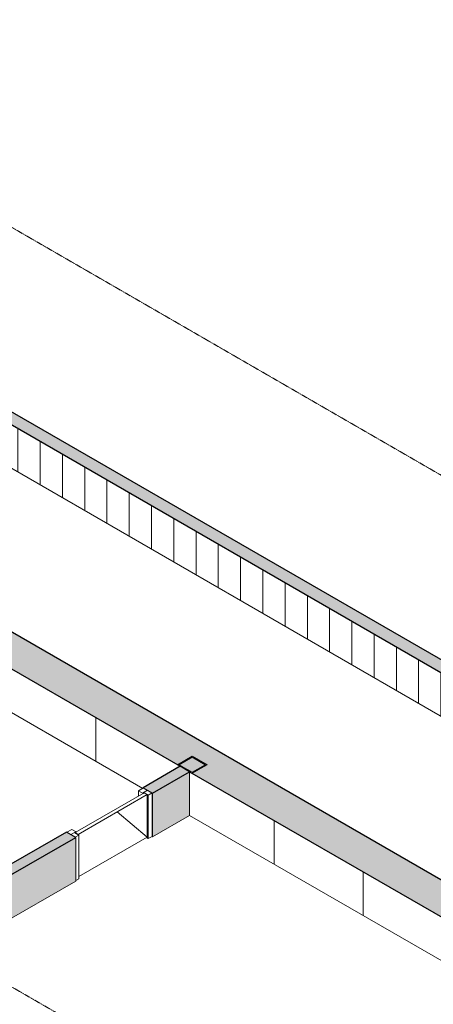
# Model space of a CAD drawing. Header units: millimetres. Extents: x 2807 to 348062, y -35711 to 43067.
# Tile 163 of 191: x 142230 to 146172, y -1753 to 7630. Entities that reach past the tile are written whole.
import ezdxf

# ---------------------------------------------------------------- set-up
doc = ezdxf.new("R2010")
doc.units = ezdxf.units.MM
doc.linetypes.add('Hidden', pattern=[7.14375, 4.7625, -2.38125])
doc.linetypes.add('THO_hidden', pattern=[6, 3, -3])
for name, color, linetype, lineweight in [('A-DOOR', 7, 'Continuous', 13), ('A-FLOR', 7, 'Continuous', 18), ('A-GENM', 7, 'Continuous', 13), ('A-WALL', 7, 'Continuous', 25), ('A-WALL-PATT', 7, 'Continuous', 25), ('I-WALL', 7, 'Continuous', 18), ('S-COLS', 7, 'Continuous', 13)]:
    doc.layers.add(name, color=color, linetype=linetype, lineweight=lineweight)
doc.layers.add('G-ANNO-SYMB', color=7, linetype='THO_hidden', lineweight=13, true_color=0xff8040)
pattern_1 = [(30, (3507.01, 1220.57), (-90.51002, 52.25596), [])]

# ---------------------------------------------------------------- blocks, each defined once
blk = doc.blocks.new('NLRS_32_DO_WPB_binnen deurkozijn hout_gen_tho - enkele deur_ rechtsdraaiend-V452-01 isometrie 1e verdieping _plotview_')
at = {"layer": 'A-DOOR'}
h = blk.add_hatch(dxfattribs=at)
h.set_pattern_fill('FP_16', color=256, style=0, pattern_type=2)
h.set_pattern_definition(pattern_1)
h.paths.add_polyline_path([(57068.2, 241.8), (57103.6, 262.2), (57023, 308.7), (56975.6, 281.4), (57018, 256.9), (57030, 263.8)])
at = {"layer": 'A-GENM'}
h = blk.add_hatch(dxfattribs=at)
h.set_pattern_fill('FP_16', color=256, style=0, pattern_type=2)
h.set_pattern_definition(pattern_1)
h.paths.add_polyline_path([(56372.4, -159.9), (56407.8, -139.5), (56369.6, -117.5), (56381.6, -110.5), (56339.2, -86), (56291.8, -113.4), (56323.1, -131.4)])
at = {"layer": 'A-DOOR'}
for p, q in [((57023, 308.7), (56975.6, 281.4)), ((57103.6, 262.2), (57023, 308.7)), ((56975.6, 281.4), (57018, 256.9)), ((56975.6, 281.4), (56975.6, 232.4)), ((57018, 256.9), (57030, 263.8)), ((57030, 263.8), (57068.2, 241.8)), ((57068.2, 241.8), (57103.6, 262.2)), ((57068.2, -174.2), (57068.2, 241.8)), ((57103.6, 262.2), (57103.6, -153.8)), ((56339.2, -86), (56291.8, -113.4)), ((56381.6, -110.5), (56339.2, -86)), ((56291.8, -113.4), (56372.4, -159.9)), ((56369.6, -117.5), (56381.6, -110.5)), ((56407.8, -139.5), (56369.6, -117.5)), ((56372.4, -159.9), (56407.8, -139.5)), ((56407.8, -139.5), (56407.8, -555.5)), ((57068.2, -174.2), (57051.2, -164.4)), ((57103.6, -153.8), (57068.2, -174.2)), ((56407.8, -555.5), (56376.3, -573.6))]:
    blk.add_line(p, q, dxfattribs=at)
blk = doc.blocks.new('NLRS_32_DO_UN_deur_gen_tho - dichte deur_ rechtsdraaiend-V453-01 isometrie 1e verdieping _plotview_')
at = {"layer": 'A-GENM'}
h = blk.add_hatch(dxfattribs=at)
h.set_pattern_fill('FP_16', color=256, style=0, pattern_type=2)
h.set_pattern_definition(pattern_1)
h.paths.add_polyline_path([(56399.3, -133), (57056.9, 246.7), (57028.6, 263), (56371, -116.6), (56396.6, -131.4)])
at = {"layer": 'A-GENM', "lineweight": 18}
for p, q in [((57028.6, 263), (56371, -116.6)), ((56399.3, -133), (57056.9, 246.7)), ((57056.9, 246.7), (57028.6, 263)), ((56371, -116.6), (56399.3, -133))]:
    blk.add_line(p, q, dxfattribs=at)
at = {"layer": 'A-GENM'}
for p, q in [((57056.9, -161.1), (57056.9, 246.7)), ((56773.1, 82.9), (57056.9, -161.1)), ((56407.8, -535.9), (57056.9, -161.1))]:
    blk.add_line(p, q, dxfattribs=at)
blk = doc.blocks.new('NLRS_28_SCO_UN_koker_gen_bcb - K200_200_12_5-V496-01 isometrie 1e verdieping _plotview_')
at = {"layer": 'S-COLS'}
h = blk.add_hatch(dxfattribs=at)
h.set_pattern_fill('FP_15', color=256, style=0, pattern_type=2)
h.set_pattern_definition([(30, (3507.014, 1220.566), (-42.426292, 24.494494), []), (30, (3507.014, 1244.815), (-42.426292, 24.494494), [])])
h.paths.add_polyline_path([(57487.5, 448.8), (57629, 530.4), (57487.5, 612.1), (57346.1, 530.4)])
h.paths.add_polyline_path([(57487.5, 459), (57363.8, 530.4), (57487.5, 601.9), (57611.3, 530.4)])
at = {"layer": 'S-COLS', "lineweight": 18}
for p, q in [((57487.5, 612.1), (57346.1, 530.4)), ((57363.8, 530.4), (57487.5, 601.9)), ((57629, 530.4), (57487.5, 612.1)), ((57487.5, 601.9), (57611.3, 530.4)), ((57487.5, 459), (57363.8, 530.4)), ((57487.5, 448.8), (57629, 530.4)), ((57611.3, 530.4), (57487.5, 459))]:
    blk.add_line(p, q, dxfattribs=at)

msp = doc.modelspace()

# ---------------------------------------------------------------- hatches: boundary and pattern name
at = {"layer": 'A-WALL-PATT', "lineweight": 18, "true_color": 0x808080}
for points in [[(155148.1, -3732.6), (155254.2, -3671.3), (131500.9, 10042.6), (131394.8, 9981.4), (154437.1, -3322.1)], [(153138.3, -4899.3), (153442.4, -4723.7), (129683.6, 8993.4), (129379.5, 8817.9), (152834.3, -4723.7)]]:
    msp.add_hatch(color=8, dxfattribs=at).paths.add_polyline_path(points)
at = {"layer": 'A-WALL-PATT', "lineweight": 13, "true_color": 0x808080}
h = msp.add_hatch(dxfattribs=at)
h.set_pattern_fill('FP_13', color=8, style=0, pattern_type=2)
h.set_pattern_definition([(90, (131394.82, 9565.4), (-212.132, 122.474), [])])
h.paths.add_polyline_path([(155148.1, -4148.6), (155148.1, -3732.6), (131394.8, 9981.4), (131394.8, 9565.4), (154744, -3915.3)])
h = msp.add_hatch(dxfattribs=at)
h.set_pattern_fill('FP_10', color=8, style=0, pattern_type=2)
h.set_pattern_definition([(90, (129379.54, 8401.9), (-848.528, 489.898), [])])
h.paths.add_polyline_path([(153138.3, -5315.3), (153138.3, -4899.3), (150000.5, -3087.7), (150000.5, -3503.7), (152701.1, -5062.8)])
h.paths.add_polyline_path([(149551.9, -3244.6), (149912.2, -3036.7), (143848.7, 464.1), (143848.7, 48.1), (149528.6, -3231.1)])
h.paths.add_polyline_path([(143404, 304.9), (143406.8, 308.7), (143406.8, 311), (143760.3, 515.1), (142151.7, 1443.9), (142151.7, 1027.9), (143397.3, 308.7)])
h.paths.add_polyline_path([(141703, 1286.9), (142063.3, 1494.9), (138757.6, 3403.5), (138757.6, 2987.5), (139791.7, 2390.4), (139791.7, 2673.7), (139827.1, 2694.1), (139933.1, 2632.9), (139933.1, 2308.8), (140357.4, 2063.8), (140357.4, 2347.1), (140392.8, 2367.5), (140498.8, 2306.3), (140498.8, 1982.2), (141431.2, 1443.9)])
h.paths.add_polyline_path([(138308.9, 3246.5), (138669.2, 3454.5), (132605.7, 6955.2), (132605.7, 6539.3), (138253.8, 3278.4)])
h.paths.add_polyline_path([(132157.1, 6798.3), (132517.3, 7006.3), (129379.5, 8817.9), (129379.5, 8401.9), (132065.3, 6851.3)])
at = {"layer": 'A-WALL-PATT', "lineweight": 18, "true_color": 0xafafaf}
h = msp.add_hatch(color=253, dxfattribs=at)
h.paths.add_polyline_path([(139226, -2204.8), (142764, -162.2), (142675.7, -111.1), (139137.6, -2153.8)])
h.paths.add_polyline_path([(143495.2, 260), (143848.7, 464.1), (143760.3, 515.1), (143406.8, 311)])
at = {"layer": 'A-WALL-PATT', "true_color": 0xf0f0f0}
h = msp.add_hatch(color=7, dxfattribs=at)
h.paths.add_polyline_path([(139226, -2620.8), (140772.8, -1727.8), (140772.8, -1311.8), (139226, -2204.8), (139226, -2226.3)])
h.paths.add_polyline_path([(140940.8, -1630.8), (142764, -578.1), (142764, -162.2), (140914.2, -1230.1), (140940.8, -1245.5), (140940.8, -1528)])
h.paths.add_polyline_path([(140799.3, -1316.9), (140905.4, -1255.7), (140905.4, -1235.2), (140781.7, -1306.7)])
h.paths.add_polyline_path([(143495.2, -156), (143848.7, 48.1), (143848.7, 464.1), (143495.2, 260), (143495.2, -131.4)])

# ---------------------------------------------------------------- linework, layer by layer
at = {"layer": 'A-FLOR'}
msp.add_line((155148.1, -4148.6), (131394.8, 9565.4), dxfattribs=at)
at = {"layer": 'A-WALL'}
msp.add_line((143848.7, 464.1), (143760.3, 515.1), dxfattribs=at)
at = {"layer": 'G-ANNO-SYMB'}
for p, q in [((174724.1, -13152.8), (115084.5, 21280.2)), ((174724.1, -20391.1), (115084.5, 14041.8))]:
    msp.add_line(p, q, dxfattribs=at)
at = {"layer": 'I-WALL', "lineweight": 25}
for p, q in [((155254.2, -3671.3), (131500.9, 10042.6)), ((131394.8, 9981.4), (155148.1, -3732.6)), ((153442.4, -4723.7), (129683.6, 8993.4)), ((142151.7, 1443.9), (143760.3, 515.1)), ((143760.3, 515.1), (143406.8, 311)), ((143495.2, 260), (143848.7, 464.1)), ((143848.7, 464.1), (149912.2, -3036.7)), ((143406.8, 311), (143495.2, 260)), ((139226, -2204.8), (142764, -162.2)), ((142675.7, -111.1), (141921.9, -546.3)), ((142764, -162.2), (142675.7, -111.1))]:
    msp.add_line(p, q, dxfattribs=at)
at = {"layer": 'I-WALL'}
for p, q in [((142151.7, 1027.9), (143404, 304.9)), ((143848.7, 48.1), (143848.7, 464.1)), ((143406.8, 306.5), (143406.8, 311)), ((143495.2, 260), (143495.2, -156)), ((143495.2, -156), (143848.7, 48.1)), ((143848.7, 48.1), (149551.9, -3244.6)), ((142764, -578.1), (142764, -162.2)), ((143495.2, -156), (143491.3, -153.8)), ((140940.8, -1630.8), (142764, -578.1))]:
    msp.add_line(p, q, dxfattribs=at)

# ---------------------------------------------------------------- block references
at = {"layer": 'A-DOOR'}
msp.add_blockref('NLRS_32_DO_WPB_binnen deurkozijn hout_gen_tho - enkele deur_ rechtsdraaiend-V452-01 isometrie 1e verdieping _plotview_', (86387.7, 0), dxfattribs=at)
at = {"layer": 'A-GENM'}
msp.add_blockref('NLRS_32_DO_UN_deur_gen_tho - dichte deur_ rechtsdraaiend-V453-01 isometrie 1e verdieping _plotview_', (86387.7, 0), dxfattribs=at)
at = {"layer": 'S-COLS', "linetype": 'Hidden'}
msp.add_blockref('NLRS_28_SCO_UN_koker_gen_bcb - K200_200_12_5-V496-01 isometrie 1e verdieping _plotview_', (86387.7, 0), dxfattribs=at)

doc.saveas('drawing.dxf')
